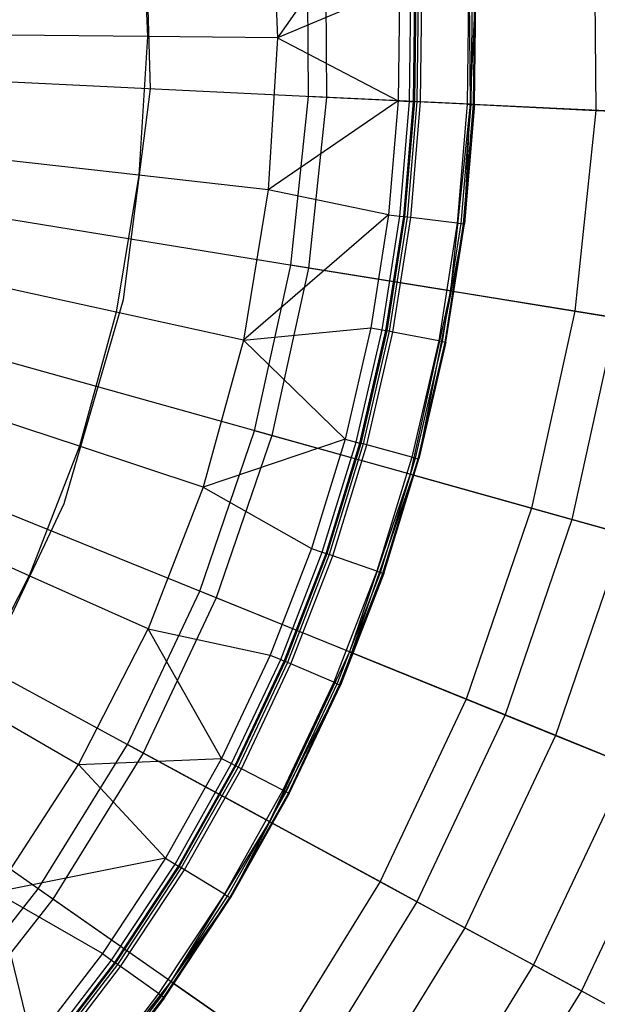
# Model space of a CAD drawing. Extents: x -91 to 91, y -91 to 262.
# Tile 166 of 256: x 9.44 to 13.9, y -7.58 to 0.03. Entities that reach past the tile are written whole.
import ezdxf

# ---------------------------------------------------------------- set-up
doc = ezdxf.new("R2010")
doc.units = 0
doc.header["$LTSCALE"] = 25.4
doc.layers.get('0').update_dxf_attribs({"linetype": 'CONTINUOUS'})

# ---------------------------------------------------------------- blocks, each defined once
blk = doc.blocks.new('ETE0_STL_1')
at = {"color": 0}
for p, q in [((12.3212, 1.167, 146.2177), (11.4302, -0.1114, 145.162)), ((12.3212, 1.167, 146.2177), (11.4302, -0.1114, 145.162)), ((10.4475, -0.5057, 158.927), (10.398, 1.1349, 158.927)), ((10.4475, -0.5057, 158.927), (10.398, 1.1349, 158.927)), ((10.4475, -0.5057, 165.2509), (10.398, 1.1349, 165.2509)), ((10.4475, -0.5057, 165.2509), (10.398, 1.1349, 165.2509)), ((11.381, 1.0645, 145.162), (11.4302, -0.1114, 145.162)), ((11.381, 1.0645, 145.162), (11.4302, -0.1114, 145.162)), ((10.38, 0.9709, 144.163), (10.4248, -0.1016, 144.163)), ((10.38, 0.9709, 144.163), (10.4248, -0.1016, 144.163)), ((13.8763, 0.8869, 166.5557), (13.8884, -0.6723, 166.5557)), ((13.8763, 0.8869, 166.5557), (13.8884, -0.6723, 166.5557)), ((12.9059, 0.8249, 165.8321), (12.9171, -0.6253, 165.8321)), ((12.9059, 0.8249, 165.8321), (12.9171, -0.6253, 165.8321)), ((11.6698, -0.5649, 165.2509), (11.6597, 0.7453, 165.2509)), ((11.6698, -0.5649, 165.2509), (11.6597, 0.7453, 165.2509)), ((11.7973, 0.7541, 241.1953), (11.8075, -0.5716, 241.1953)), ((11.7973, 0.7541, 241.1953), (11.8075, -0.5716, 241.1953)), ((12.373, 0.285, 146.2177), (11.4302, -0.1114, 145.162)), ((12.373, 0.285, 146.2177), (11.4302, -0.1114, 145.162)), ((12.373, 0.285, 146.2177), (12.3618, -0.5984, 146.2177)), ((12.373, 0.285, 146.2177), (12.3618, -0.5984, 146.2177)), ((12.4493, -0.6026, 146.3686), (12.4606, 0.287, 146.3686)), ((12.4493, -0.6026, 146.3686), (12.4606, 0.287, 146.3686)), ((12.4797, -0.6041, 146.5403), (12.491, 0.2877, 146.5403)), ((12.491, 0.2877, 164.7437), (12.4797, -0.6041, 164.7437)), ((12.491, 0.2877, 164.7437), (12.4797, -0.6041, 164.7437)), ((12.4797, -0.6041, 146.5403), (12.491, 0.2877, 146.5403)), ((12.4978, 0.2879, 164.7799), (12.4865, -0.6044, 164.7799)), ((12.4978, 0.2879, 164.7799), (12.4865, -0.6044, 164.7799)), ((12.5172, 0.2883, 164.8111), (12.5058, -0.6054, 164.8111)), ((12.5172, 0.2883, 164.8111), (12.5058, -0.6054, 164.8111)), ((12.5352, -0.6068, 164.8333), (12.5466, 0.289, 164.8333)), ((12.5352, -0.6068, 164.8333), (12.5466, 0.289, 164.8333)), ((12.8734, -1.5492, 165.2509), (12.9628, 0.2986, 165.2509)), ((12.8734, -1.5492, 165.2509), (12.9628, 0.2986, 165.2509)), ((12.9072, 0.2973, 165.0121), (12.8956, -0.6242, 165.0121)), ((12.9072, 0.2973, 165.0121), (12.8956, -0.6242, 165.0121)), ((12.9249, -0.6256, 165.0342), (12.9366, 0.298, 165.0342)), ((12.9249, -0.6256, 165.0342), (12.9366, 0.298, 165.0342)), ((12.9443, -0.6266, 165.0655), (12.956, 0.2984, 165.0655)), ((12.9443, -0.6266, 165.0655), (12.956, 0.2984, 165.0655)), ((12.9511, -0.6269, 165.1017), (12.9628, 0.2986, 165.2509)), ((12.9511, -0.6269, 165.1017), (12.9628, 0.2986, 165.2509)), ((12.9511, -0.6269, 165.1017), (12.9628, 0.2986, 165.1017)), ((12.9511, -0.6269, 165.1017), (12.9628, 0.2986, 165.1017)), ((10.4248, -0.1016, 144.163), (9.363, -0.0912, 143.2243)), ((10.4248, -0.1016, 144.163), (9.363, -0.0912, 143.2243)), ((10.4248, -0.1016, 144.163), (10.3591, -1.1729, 144.163)), ((10.4248, -0.1016, 144.163), (10.3591, -1.1729, 144.163)), ((11.4302, -0.1114, 145.162), (10.4248, -0.1016, 144.163)), ((11.4302, -0.1114, 145.162), (10.4248, -0.1016, 144.163)), ((11.4302, -0.1114, 145.162), (11.3581, -1.286, 145.162)), ((11.4302, -0.1114, 145.162), (11.3581, -1.286, 145.162)), ((11.4302, -0.1114, 145.162), (12.3618, -0.5984, 146.2177)), ((11.4302, -0.1114, 145.162), (12.3618, -0.5984, 146.2177)), ((11.8075, -0.5716, 241.1953), (9.2568, -0.4481, 242.0615)), ((11.8075, -0.5716, 241.1953), (9.2568, -0.4481, 242.0615)), ((10.2398, -2.1338, 158.927), (10.4475, -0.5057, 158.927)), ((10.2398, -2.1338, 158.927), (10.4475, -0.5057, 158.927)), ((10.2398, -2.1338, 165.2509), (10.4475, -0.5057, 165.2509)), ((10.2398, -2.1338, 165.2509), (10.4475, -0.5057, 165.2509)), ((10.4475, -0.5057, 158.927), (10.4475, -0.5057, 165.2509)), ((10.4475, -0.5057, 158.927), (10.4475, -0.5057, 165.2509)), ((12.3618, -0.5984, 146.2177), (11.3581, -1.286, 145.162)), ((12.3618, -0.5984, 146.2177), (11.3581, -1.286, 145.162)), ((11.5332, -1.8679, 165.2509), (11.6698, -0.5649, 165.2509)), ((11.5332, -1.8679, 165.2509), (11.6698, -0.5649, 165.2509)), ((11.8075, -0.5716, 241.1953), (11.6693, -1.89, 241.1953)), ((11.8075, -0.5716, 241.1953), (11.6693, -1.89, 241.1953)), ((12.9171, -0.6253, 165.8321), (11.6698, -0.5649, 165.2509)), ((12.9171, -0.6253, 165.8321), (11.6698, -0.5649, 165.2509)), ((14.2128, -0.688, 240.1228), (11.8075, -0.5716, 241.1953)), ((14.2128, -0.688, 240.1228), (11.8075, -0.5716, 241.1953)), ((12.3618, -0.5984, 146.2177), (12.2876, -1.4787, 146.2177)), ((12.3618, -0.5984, 146.2177), (12.2876, -1.4787, 146.2177)), ((12.3618, -0.5984, 146.2177), (12.4493, -0.6026, 146.3686)), ((12.3618, -0.5984, 146.2177), (12.4493, -0.6026, 146.3686)), ((12.3746, -1.4892, 146.3686), (12.4493, -0.6026, 146.3686)), ((12.3746, -1.4892, 146.3686), (12.4493, -0.6026, 146.3686)), ((12.4048, -1.4928, 146.5403), (12.4797, -0.6041, 146.5403)), ((12.4797, -0.6041, 164.7437), (12.4048, -1.4928, 164.7437)), ((12.4797, -0.6041, 164.7437), (12.4048, -1.4928, 164.7437)), ((12.4048, -1.4928, 146.5403), (12.4797, -0.6041, 146.5403)), ((12.4865, -0.6044, 164.7799), (12.4115, -1.4937, 164.7799)), ((12.4865, -0.6044, 164.7799), (12.4115, -1.4937, 164.7799)), ((12.5058, -0.6054, 164.8111), (12.4308, -1.496, 164.8111)), ((12.5058, -0.6054, 164.8111), (12.4308, -1.496, 164.8111)), ((12.4493, -0.6026, 146.3686), (12.4797, -0.6041, 146.5403)), ((12.4493, -0.6026, 146.3686), (12.4797, -0.6041, 146.5403)), ((12.46, -1.4995, 164.8333), (12.5352, -0.6068, 164.8333)), ((12.46, -1.4995, 164.8333), (12.5352, -0.6068, 164.8333)), ((12.4797, -0.6041, 146.5403), (12.4797, -0.6041, 164.7437)), ((12.4797, -0.6041, 146.5403), (12.4797, -0.6041, 164.7437)), ((12.4865, -0.6044, 164.7799), (12.4797, -0.6041, 164.7437)), ((12.4865, -0.6044, 164.7799), (12.4797, -0.6041, 164.7437)), ((12.5058, -0.6054, 164.8111), (12.4865, -0.6044, 164.7799)), ((12.5058, -0.6054, 164.8111), (12.4865, -0.6044, 164.7799)), ((12.5352, -0.6068, 164.8333), (12.5058, -0.6054, 164.8111)), ((12.5352, -0.6068, 164.8333), (12.5058, -0.6054, 164.8111)), ((12.8956, -0.6242, 165.0121), (12.5352, -0.6068, 164.8333)), ((12.8956, -0.6242, 165.0121), (12.5352, -0.6068, 164.8333)), ((12.9171, -0.6253, 165.8321), (12.7659, -2.0676, 165.8321)), ((12.9171, -0.6253, 165.8321), (12.7659, -2.0676, 165.8321)), ((12.8956, -0.6242, 165.0121), (12.8182, -1.5426, 165.0121)), ((12.8956, -0.6242, 165.0121), (12.8182, -1.5426, 165.0121)), ((12.8474, -1.5461, 165.0342), (12.9249, -0.6256, 165.0342)), ((12.8474, -1.5461, 165.0342), (12.9249, -0.6256, 165.0342)), ((12.8666, -1.5484, 165.0655), (12.9443, -0.6266, 165.0655)), ((12.8666, -1.5484, 165.0655), (12.9443, -0.6266, 165.0655)), ((12.8734, -1.5492, 165.1017), (12.9511, -0.6269, 165.1017)), ((12.9511, -0.6269, 165.1017), (12.8734, -1.5492, 165.2509)), ((12.9511, -0.6269, 165.1017), (12.8734, -1.5492, 165.2509)), ((12.8734, -1.5492, 165.1017), (12.9511, -0.6269, 165.1017)), ((12.8956, -0.6242, 165.0121), (12.9249, -0.6256, 165.0342)), ((12.8956, -0.6242, 165.0121), (12.9249, -0.6256, 165.0342)), ((12.9171, -0.6253, 165.8321), (13.8884, -0.6723, 166.5557)), ((12.9171, -0.6253, 165.8321), (13.8884, -0.6723, 166.5557)), ((12.9249, -0.6256, 165.0342), (12.9443, -0.6266, 165.0655)), ((12.9249, -0.6256, 165.0342), (12.9443, -0.6266, 165.0655)), ((12.9443, -0.6266, 165.0655), (12.9511, -0.6269, 165.1017)), ((12.9443, -0.6266, 165.0655), (12.9511, -0.6269, 165.1017)), ((13.8884, -0.6723, 166.5557), (13.7258, -2.2231, 166.5557)), ((13.8884, -0.6723, 166.5557), (13.7258, -2.2231, 166.5557)), ((13.8884, -0.6723, 166.5557), (14.6334, -0.7083, 167.4047)), ((13.8884, -0.6723, 166.5557), (14.6334, -0.7083, 167.4047)), ((10.3591, -1.1729, 144.163), (9.304, -1.0534, 143.2243)), ((10.3591, -1.1729, 144.163), (9.304, -1.0534, 143.2243)), ((10.3591, -1.1729, 144.163), (10.1836, -2.2318, 144.163)), ((10.3591, -1.1729, 144.163), (10.1836, -2.2318, 144.163)), ((11.3581, -1.286, 145.162), (10.3591, -1.1729, 144.163)), ((11.3581, -1.286, 145.162), (10.3591, -1.1729, 144.163)), ((11.3581, -1.286, 145.162), (11.1657, -2.4471, 145.162)), ((11.3581, -1.286, 145.162), (11.1657, -2.4471, 145.162)), ((12.2876, -1.4787, 146.2177), (11.3581, -1.286, 145.162)), ((12.2876, -1.4787, 146.2177), (11.3581, -1.286, 145.162)), ((11.6693, -1.89, 241.1953), (9.1484, -1.4817, 242.0615)), ((11.6693, -1.89, 241.1953), (9.1484, -1.4817, 242.0615)), ((12.2876, -1.4787, 146.2177), (11.1657, -2.4471, 145.162)), ((12.2876, -1.4787, 146.2177), (11.1657, -2.4471, 145.162)), ((12.2876, -1.4787, 146.2177), (12.1508, -2.3516, 146.2177)), ((12.2876, -1.4787, 146.2177), (12.1508, -2.3516, 146.2177)), ((12.2368, -2.3682, 146.3686), (12.3746, -1.4892, 146.3686)), ((12.2368, -2.3682, 146.3686), (12.3746, -1.4892, 146.3686)), ((12.2667, -2.374, 146.5403), (12.4048, -1.4928, 146.5403)), ((12.4048, -1.4928, 164.7437), (12.2667, -2.374, 164.7437)), ((12.4048, -1.4928, 164.7437), (12.2667, -2.374, 164.7437)), ((12.2667, -2.374, 146.5403), (12.4048, -1.4928, 146.5403)), ((12.4115, -1.4937, 164.7799), (12.2734, -2.3753, 164.7799)), ((12.4115, -1.4937, 164.7799), (12.2734, -2.3753, 164.7799)), ((12.2876, -1.4787, 146.2177), (12.3746, -1.4892, 146.3686)), ((12.2876, -1.4787, 146.2177), (12.3746, -1.4892, 146.3686)), ((12.4308, -1.496, 164.8111), (12.2924, -2.379, 164.8111)), ((12.4308, -1.496, 164.8111), (12.2924, -2.379, 164.8111)), ((12.3213, -2.3846, 164.8333), (12.46, -1.4995, 164.8333)), ((12.3213, -2.3846, 164.8333), (12.46, -1.4995, 164.8333)), ((12.3746, -1.4892, 146.3686), (12.4048, -1.4928, 146.5403)), ((12.3746, -1.4892, 146.3686), (12.4048, -1.4928, 146.5403)), ((12.4048, -1.4928, 146.5403), (12.4048, -1.4928, 164.7437)), ((12.4048, -1.4928, 146.5403), (12.4048, -1.4928, 164.7437)), ((12.4115, -1.4937, 164.7799), (12.4048, -1.4928, 164.7437)), ((12.4115, -1.4937, 164.7799), (12.4048, -1.4928, 164.7437)), ((12.4308, -1.496, 164.8111), (12.4115, -1.4937, 164.7799)), ((12.4308, -1.496, 164.8111), (12.4115, -1.4937, 164.7799)), ((12.46, -1.4995, 164.8333), (12.4308, -1.496, 164.8111)), ((12.46, -1.4995, 164.8333), (12.4308, -1.496, 164.8111)), ((12.8182, -1.5426, 165.0121), (12.46, -1.4995, 164.8333)), ((12.8182, -1.5426, 165.0121), (12.46, -1.4995, 164.8333)), ((12.5219, -3.3655, 165.2509), (12.8734, -1.5492, 165.2509)), ((12.5219, -3.3655, 165.2509), (12.8734, -1.5492, 165.2509)), ((12.8182, -1.5426, 165.0121), (12.6755, -2.4531, 165.0121)), ((12.8182, -1.5426, 165.0121), (12.6755, -2.4531, 165.0121)), ((12.7043, -2.4587, 165.0342), (12.8474, -1.5461, 165.0342)), ((12.7043, -2.4587, 165.0342), (12.8474, -1.5461, 165.0342)), ((12.7234, -2.4624, 165.0655), (12.8666, -1.5484, 165.0655)), ((12.7234, -2.4624, 165.0655), (12.8666, -1.5484, 165.0655)), ((12.7301, -2.4637, 165.1017), (12.8734, -1.5492, 165.2509)), ((12.7301, -2.4637, 165.1017), (12.8734, -1.5492, 165.1017)), ((12.7301, -2.4637, 165.1017), (12.8734, -1.5492, 165.2509)), ((12.7301, -2.4637, 165.1017), (12.8734, -1.5492, 165.1017)), ((12.8182, -1.5426, 165.0121), (12.8474, -1.5461, 165.0342)), ((12.8182, -1.5426, 165.0121), (12.8474, -1.5461, 165.0342)), ((12.8474, -1.5461, 165.0342), (12.8666, -1.5484, 165.0655)), ((12.8474, -1.5461, 165.0342), (12.8666, -1.5484, 165.0655)), ((12.8666, -1.5484, 165.0655), (12.8734, -1.5492, 165.1017)), ((12.8666, -1.5484, 165.0655), (12.8734, -1.5492, 165.1017)), ((12.8734, -1.5492, 165.1017), (12.8734, -1.5492, 165.2509)), ((12.8734, -1.5492, 165.1017), (12.8734, -1.5492, 165.2509)), ((11.2515, -3.1475, 165.2509), (11.5332, -1.8679, 165.2509)), ((11.2515, -3.1475, 165.2509), (11.5332, -1.8679, 165.2509)), ((11.6693, -1.89, 241.1953), (11.3843, -3.1847, 241.1953)), ((11.6693, -1.89, 241.1953), (11.3843, -3.1847, 241.1953)), ((12.7659, -2.0676, 165.8321), (11.5332, -1.8679, 165.2509)), ((12.7659, -2.0676, 165.8321), (11.5332, -1.8679, 165.2509)), ((14.0464, -2.275, 240.1228), (11.6693, -1.89, 241.1953)), ((14.0464, -2.275, 240.1228), (11.6693, -1.89, 241.1953)), ((10.1836, -2.2318, 144.163), (9.1464, -2.0045, 143.2243)), ((10.1836, -2.2318, 144.163), (9.1464, -2.0045, 143.2243)), ((12.7659, -2.0676, 165.8321), (12.4541, -3.4839, 165.8321)), ((12.7659, -2.0676, 165.8321), (12.4541, -3.4839, 165.8321)), ((12.7659, -2.0676, 165.8321), (13.7258, -2.2231, 166.5557)), ((12.7659, -2.0676, 165.8321), (13.7258, -2.2231, 166.5557)), ((9.7799, -3.7094, 158.927), (10.2398, -2.1338, 158.927)), ((9.7799, -3.7094, 158.927), (10.2398, -2.1338, 158.927)), ((9.7799, -3.7094, 165.2509), (10.2398, -2.1338, 165.2509)), ((9.7799, -3.7094, 165.2509), (10.2398, -2.1338, 165.2509)), ((10.2398, -2.1338, 158.927), (10.2398, -2.1338, 165.2509)), ((10.2398, -2.1338, 158.927), (10.2398, -2.1338, 165.2509)), ((10.1836, -2.2318, 144.163), (9.9001, -3.2671, 144.163)), ((10.1836, -2.2318, 144.163), (9.9001, -3.2671, 144.163)), ((11.1657, -2.4471, 145.162), (10.1836, -2.2318, 144.163)), ((11.1657, -2.4471, 145.162), (10.1836, -2.2318, 144.163)), ((13.7258, -2.2231, 166.5557), (13.3905, -3.7459, 166.5557)), ((13.7258, -2.2231, 166.5557), (13.3905, -3.7459, 166.5557)), ((14.0464, -2.275, 240.1228), (13.7034, -3.8334, 240.1228)), ((14.0464, -2.275, 240.1228), (13.7034, -3.8334, 240.1228)), ((13.7258, -2.2231, 166.5557), (14.462, -2.3423, 167.4047)), ((13.7258, -2.2231, 166.5557), (14.462, -2.3423, 167.4047)), ((11.1657, -2.4471, 145.162), (12.1508, -2.3516, 146.2177)), ((11.1657, -2.4471, 145.162), (12.1508, -2.3516, 146.2177)), ((12.1508, -2.3516, 146.2177), (11.9521, -3.2124, 146.2177)), ((12.1508, -2.3516, 146.2177), (11.9521, -3.2124, 146.2177)), ((12.1508, -2.3516, 146.2177), (12.2368, -2.3682, 146.3686)), ((12.1508, -2.3516, 146.2177), (12.2368, -2.3682, 146.3686)), ((12.0367, -3.2351, 146.3686), (12.2368, -2.3682, 146.3686)), ((12.0367, -3.2351, 146.3686), (12.2368, -2.3682, 146.3686)), ((12.0661, -3.243, 146.5403), (12.2667, -2.374, 146.5403)), ((12.2667, -2.374, 164.7437), (12.0661, -3.243, 164.7437)), ((12.2667, -2.374, 164.7437), (12.0661, -3.243, 164.7437)), ((12.0661, -3.243, 146.5403), (12.2667, -2.374, 146.5403)), ((12.2734, -2.3753, 164.7799), (12.0726, -3.2448, 164.7799)), ((12.2734, -2.3753, 164.7799), (12.0726, -3.2448, 164.7799)), ((12.2924, -2.379, 164.8111), (12.0914, -3.2498, 164.8111)), ((12.2924, -2.379, 164.8111), (12.0914, -3.2498, 164.8111)), ((12.1198, -3.2575, 164.8333), (12.3213, -2.3846, 164.8333)), ((12.1198, -3.2575, 164.8333), (12.3213, -2.3846, 164.8333)), ((12.2368, -2.3682, 146.3686), (12.2667, -2.374, 146.5403)), ((12.2368, -2.3682, 146.3686), (12.2667, -2.374, 146.5403)), ((12.2667, -2.374, 146.5403), (12.2667, -2.374, 164.7437)), ((12.2667, -2.374, 146.5403), (12.2667, -2.374, 164.7437)), ((12.2734, -2.3753, 164.7799), (12.2667, -2.374, 164.7437)), ((12.2734, -2.3753, 164.7799), (12.2667, -2.374, 164.7437)), ((12.2924, -2.379, 164.8111), (12.2734, -2.3753, 164.7799)), ((12.2924, -2.379, 164.8111), (12.2734, -2.3753, 164.7799)), ((12.3213, -2.3846, 164.8333), (12.2924, -2.379, 164.8111)), ((12.3213, -2.3846, 164.8333), (12.2924, -2.379, 164.8111)), ((12.6755, -2.4531, 165.0121), (12.3213, -2.3846, 164.8333)), ((12.6755, -2.4531, 165.0121), (12.3213, -2.3846, 164.8333)), ((11.3843, -3.1847, 241.1953), (8.925, -2.4967, 242.0615)), ((11.3843, -3.1847, 241.1953), (8.925, -2.4967, 242.0615)), ((11.1657, -2.4471, 145.162), (10.8549, -3.5822, 145.162)), ((11.1657, -2.4471, 145.162), (10.8549, -3.5822, 145.162)), ((11.9521, -3.2124, 146.2177), (11.1657, -2.4471, 145.162)), ((11.9521, -3.2124, 146.2177), (11.1657, -2.4471, 145.162)), ((12.6755, -2.4531, 165.0121), (12.4682, -3.3511, 165.0121)), ((12.6755, -2.4531, 165.0121), (12.4682, -3.3511, 165.0121)), ((12.4966, -3.3587, 165.0342), (12.7043, -2.4587, 165.0342)), ((12.4966, -3.3587, 165.0342), (12.7043, -2.4587, 165.0342)), ((12.5153, -3.3638, 165.0655), (12.7234, -2.4624, 165.0655)), ((12.5153, -3.3638, 165.0655), (12.7234, -2.4624, 165.0655)), ((12.5219, -3.3655, 165.1017), (12.7301, -2.4637, 165.1017)), ((12.7301, -2.4637, 165.1017), (12.5219, -3.3655, 165.2509)), ((12.7301, -2.4637, 165.1017), (12.5219, -3.3655, 165.2509)), ((12.5219, -3.3655, 165.1017), (12.7301, -2.4637, 165.1017)), ((12.6755, -2.4531, 165.0121), (12.7043, -2.4587, 165.0342)), ((12.6755, -2.4531, 165.0121), (12.7043, -2.4587, 165.0342)), ((12.7043, -2.4587, 165.0342), (12.7234, -2.4624, 165.0655)), ((12.7043, -2.4587, 165.0342), (12.7234, -2.4624, 165.0655)), ((12.7234, -2.4624, 165.0655), (12.7301, -2.4637, 165.1017)), ((12.7234, -2.4624, 165.0655), (12.7301, -2.4637, 165.1017)), ((9.9001, -3.2671, 144.163), (8.8918, -2.9343, 143.2243)), ((9.9001, -3.2671, 144.163), (8.8918, -2.9343, 143.2243)), ((10.8284, -4.3875, 165.2509), (11.2515, -3.1475, 165.2509)), ((10.8284, -4.3875, 165.2509), (11.2515, -3.1475, 165.2509)), ((11.3843, -3.1847, 241.1953), (10.9562, -4.4393, 241.1953)), ((11.3843, -3.1847, 241.1953), (10.9562, -4.4393, 241.1953)), ((12.4541, -3.4839, 165.8321), (11.2515, -3.1475, 165.2509)), ((12.4541, -3.4839, 165.8321), (11.2515, -3.1475, 165.2509)), ((13.7034, -3.8334, 240.1228), (11.3843, -3.1847, 241.1953)), ((13.7034, -3.8334, 240.1228), (11.3843, -3.1847, 241.1953)), ((9.9001, -3.2671, 144.163), (9.5117, -4.2677, 144.163)), ((9.9001, -3.2671, 144.163), (9.5117, -4.2677, 144.163)), ((10.8549, -3.5822, 145.162), (9.9001, -3.2671, 144.163)), ((10.8549, -3.5822, 145.162), (9.9001, -3.2671, 144.163)), ((11.9521, -3.2124, 146.2177), (10.8549, -3.5822, 145.162)), ((11.9521, -3.2124, 146.2177), (10.8549, -3.5822, 145.162)), ((11.9521, -3.2124, 146.2177), (11.6925, -4.0569, 146.2177)), ((11.9521, -3.2124, 146.2177), (11.6925, -4.0569, 146.2177)), ((11.7752, -4.0856, 146.3686), (12.0367, -3.2351, 146.3686)), ((11.7752, -4.0856, 146.3686), (12.0367, -3.2351, 146.3686)), ((11.804, -4.0956, 146.5403), (12.0661, -3.243, 146.5403)), ((12.0661, -3.243, 164.7437), (11.804, -4.0956, 164.7437)), ((12.0661, -3.243, 164.7437), (11.804, -4.0956, 164.7437)), ((11.804, -4.0956, 146.5403), (12.0661, -3.243, 146.5403)), ((12.0726, -3.2448, 164.7799), (11.8104, -4.0978, 164.7799)), ((12.0726, -3.2448, 164.7799), (11.8104, -4.0978, 164.7799)), ((12.0914, -3.2498, 164.8111), (11.8287, -4.1041, 164.8111)), ((12.0914, -3.2498, 164.8111), (11.8287, -4.1041, 164.8111)), ((11.8565, -4.1138, 164.8333), (12.1198, -3.2575, 164.8333)), ((11.8565, -4.1138, 164.8333), (12.1198, -3.2575, 164.8333)), ((11.9521, -3.2124, 146.2177), (12.0367, -3.2351, 146.3686)), ((11.9521, -3.2124, 146.2177), (12.0367, -3.2351, 146.3686)), ((12.0367, -3.2351, 146.3686), (12.0661, -3.243, 146.5403)), ((12.0367, -3.2351, 146.3686), (12.0661, -3.243, 146.5403)), ((12.0661, -3.243, 146.5403), (12.0661, -3.243, 164.7437)), ((12.0661, -3.243, 146.5403), (12.0661, -3.243, 164.7437)), ((12.0726, -3.2448, 164.7799), (12.0661, -3.243, 164.7437)), ((12.0726, -3.2448, 164.7799), (12.0661, -3.243, 164.7437)), ((12.0914, -3.2498, 164.8111), (12.0726, -3.2448, 164.7799)), ((12.0914, -3.2498, 164.8111), (12.0726, -3.2448, 164.7799)), ((12.1198, -3.2575, 164.8333), (12.0914, -3.2498, 164.8111)), ((12.1198, -3.2575, 164.8333), (12.0914, -3.2498, 164.8111)), ((12.4682, -3.3511, 165.0121), (12.1198, -3.2575, 164.8333)), ((12.4682, -3.3511, 165.0121), (12.1198, -3.2575, 164.8333)), ((11.9154, -5.1133, 165.2509), (12.5219, -3.3655, 165.2509)), ((11.9154, -5.1133, 165.2509), (12.5219, -3.3655, 165.2509)), ((12.4682, -3.3511, 165.0121), (12.1973, -4.232, 165.0121)), ((12.4682, -3.3511, 165.0121), (12.1973, -4.232, 165.0121)), ((12.2251, -4.2417, 165.0342), (12.4966, -3.3587, 165.0342)), ((12.2251, -4.2417, 165.0342), (12.4966, -3.3587, 165.0342)), ((12.2435, -4.248, 165.0655), (12.5153, -3.3638, 165.0655)), ((12.2435, -4.248, 165.0655), (12.5153, -3.3638, 165.0655)), ((12.2499, -4.2503, 165.1017), (12.5219, -3.3655, 165.2509)), ((12.2499, -4.2503, 165.1017), (12.5219, -3.3655, 165.1017)), ((12.2499, -4.2503, 165.1017), (12.5219, -3.3655, 165.2509)), ((12.2499, -4.2503, 165.1017), (12.5219, -3.3655, 165.1017)), ((12.4682, -3.3511, 165.0121), (12.4966, -3.3587, 165.0342)), ((12.4682, -3.3511, 165.0121), (12.4966, -3.3587, 165.0342)), ((12.4966, -3.3587, 165.0342), (12.5153, -3.3638, 165.0655)), ((12.4966, -3.3587, 165.0342), (12.5153, -3.3638, 165.0655)), ((12.5153, -3.3638, 165.0655), (12.5219, -3.3655, 165.1017)), ((12.5153, -3.3638, 165.0655), (12.5219, -3.3655, 165.1017)), ((12.5219, -3.3655, 165.1017), (12.5219, -3.3655, 165.2509)), ((12.5219, -3.3655, 165.1017), (12.5219, -3.3655, 165.2509)), ((10.9562, -4.4393, 241.1953), (8.5893, -3.4803, 242.0615)), ((10.9562, -4.4393, 241.1953), (8.5893, -3.4803, 242.0615)), ((12.4541, -3.4839, 165.8321), (11.9857, -4.8564, 165.8321)), ((12.4541, -3.4839, 165.8321), (11.9857, -4.8564, 165.8321)), ((12.4541, -3.4839, 165.8321), (13.3905, -3.7459, 166.5557)), ((12.4541, -3.4839, 165.8321), (13.3905, -3.7459, 166.5557)), ((10.8549, -3.5822, 145.162), (10.429, -4.6793, 145.162)), ((10.8549, -3.5822, 145.162), (10.429, -4.6793, 145.162)), ((10.8549, -3.5822, 145.162), (11.6925, -4.0569, 146.2177)), ((10.8549, -3.5822, 145.162), (11.6925, -4.0569, 146.2177)), ((9.0792, -5.1937, 158.927), (9.7799, -3.7094, 158.927)), ((9.0792, -5.1937, 158.927), (9.7799, -3.7094, 158.927)), ((9.0792, -5.1937, 165.2509), (9.7799, -3.7094, 165.2509)), ((9.0792, -5.1937, 165.2509), (9.7799, -3.7094, 165.2509)), ((9.7799, -3.7094, 158.927), (9.7799, -3.7094, 165.2509)), ((9.7799, -3.7094, 158.927), (9.7799, -3.7094, 165.2509)), ((13.3905, -3.7459, 166.5557), (12.8869, -5.2216, 166.5557)), ((13.3905, -3.7459, 166.5557), (12.8869, -5.2216, 166.5557)), ((13.3905, -3.7459, 166.5557), (14.1089, -3.9468, 167.4047)), ((13.3905, -3.7459, 166.5557), (14.1089, -3.9468, 167.4047)), ((9.5117, -4.2677, 144.163), (8.5429, -3.833, 143.2243)), ((9.5117, -4.2677, 144.163), (8.5429, -3.833, 143.2243)), ((13.7034, -3.8334, 240.1228), (13.188, -5.3436, 240.1228)), ((13.7034, -3.8334, 240.1228), (13.188, -5.3436, 240.1228)), ((15.8775, -4.4416, 238.8525), (13.7034, -3.8334, 240.1228)), ((15.8775, -4.4416, 238.8525), (13.7034, -3.8334, 240.1228)), ((14.1089, -3.9468, 167.4047), (13.5782, -5.5017, 167.4047)), ((14.1089, -3.9468, 167.4047), (13.5782, -5.5017, 167.4047)), ((11.6925, -4.0569, 146.2177), (11.3733, -4.8807, 146.2177)), ((11.6925, -4.0569, 146.2177), (11.3733, -4.8807, 146.2177)), ((11.4538, -4.9152, 146.3686), (11.7752, -4.0856, 146.3686)), ((11.4538, -4.9152, 146.3686), (11.7752, -4.0856, 146.3686)), ((11.4817, -4.9272, 146.5403), (11.804, -4.0956, 146.5403)), ((11.804, -4.0956, 164.7437), (11.4817, -4.9272, 164.7437)), ((11.804, -4.0956, 164.7437), (11.4817, -4.9272, 164.7437)), ((11.4817, -4.9272, 146.5403), (11.804, -4.0956, 146.5403)), ((11.8104, -4.0978, 164.7799), (11.488, -4.9299, 164.7799)), ((11.8104, -4.0978, 164.7799), (11.488, -4.9299, 164.7799)), ((11.8287, -4.1041, 164.8111), (11.5058, -4.9375, 164.8111)), ((11.8287, -4.1041, 164.8111), (11.5058, -4.9375, 164.8111)), ((11.6925, -4.0569, 146.2177), (11.7752, -4.0856, 146.3686)), ((11.6925, -4.0569, 146.2177), (11.7752, -4.0856, 146.3686)), ((11.7752, -4.0856, 146.3686), (11.804, -4.0956, 146.5403)), ((11.7752, -4.0856, 146.3686), (11.804, -4.0956, 146.5403)), ((11.804, -4.0956, 146.5403), (11.804, -4.0956, 164.7437)), ((11.804, -4.0956, 146.5403), (11.804, -4.0956, 164.7437)), ((11.8104, -4.0978, 164.7799), (11.804, -4.0956, 164.7437)), ((11.8104, -4.0978, 164.7799), (11.804, -4.0956, 164.7437)), ((11.8287, -4.1041, 164.8111), (11.8104, -4.0978, 164.7799)), ((11.8287, -4.1041, 164.8111), (11.8104, -4.0978, 164.7799)), ((11.8565, -4.1138, 164.8333), (11.8287, -4.1041, 164.8111)), ((11.8565, -4.1138, 164.8333), (11.8287, -4.1041, 164.8111)), ((11.5328, -4.9491, 164.8333), (11.8565, -4.1138, 164.8333)), ((11.5328, -4.9491, 164.8333), (11.8565, -4.1138, 164.8333)), ((12.1973, -4.232, 165.0121), (11.8565, -4.1138, 164.8333)), ((12.1973, -4.232, 165.0121), (11.8565, -4.1138, 164.8333)), ((12.1973, -4.232, 165.0121), (11.8644, -5.0914, 165.0121)), ((12.1973, -4.232, 165.0121), (11.8644, -5.0914, 165.0121)), ((11.8914, -5.103, 165.0342), (12.2251, -4.2417, 165.0342)), ((11.8914, -5.103, 165.0342), (12.2251, -4.2417, 165.0342)), ((11.9092, -5.1107, 165.0655), (12.2435, -4.248, 165.0655)), ((11.9092, -5.1107, 165.0655), (12.2435, -4.248, 165.0655)), ((11.9154, -5.1133, 165.1017), (12.2499, -4.2503, 165.1017)), ((12.2499, -4.2503, 165.1017), (11.9154, -5.1133, 165.2509)), ((12.2499, -4.2503, 165.1017), (11.9154, -5.1133, 165.2509)), ((11.9154, -5.1133, 165.1017), (12.2499, -4.2503, 165.1017)), ((12.1973, -4.232, 165.0121), (12.2251, -4.2417, 165.0342)), ((12.1973, -4.232, 165.0121), (12.2251, -4.2417, 165.0342)), ((12.2251, -4.2417, 165.0342), (12.2435, -4.248, 165.0655)), ((12.2251, -4.2417, 165.0342), (12.2435, -4.248, 165.0655)), ((12.2435, -4.248, 165.0655), (12.2499, -4.2503, 165.1017)), ((12.2435, -4.248, 165.0655), (12.2499, -4.2503, 165.1017)), ((9.0225, -5.2231, 144.163), (9.5117, -4.2677, 144.163)), ((9.0225, -5.2231, 144.163), (9.5117, -4.2677, 144.163)), ((10.429, -4.6793, 145.162), (9.5117, -4.2677, 144.163)), ((10.429, -4.6793, 145.162), (9.5117, -4.2677, 144.163)), ((10.2691, -5.5723, 165.2509), (10.8284, -4.3875, 165.2509)), ((10.2691, -5.5723, 165.2509), (10.8284, -4.3875, 165.2509)), ((11.9857, -4.8564, 165.8321), (10.8284, -4.3875, 165.2509)), ((11.9857, -4.8564, 165.8321), (10.8284, -4.3875, 165.2509)), ((10.3902, -5.6381, 241.1953), (8.1457, -4.4201, 242.0615)), ((10.3902, -5.6381, 241.1953), (8.1457, -4.4201, 242.0615)), ((10.9562, -4.4393, 241.1953), (10.3902, -5.6381, 241.1953)), ((10.9562, -4.4393, 241.1953), (10.3902, -5.6381, 241.1953)), ((13.188, -5.3436, 240.1228), (10.9562, -4.4393, 241.1953)), ((13.188, -5.3436, 240.1228), (10.9562, -4.4393, 241.1953)), ((9.8926, -5.7268, 145.162), (10.429, -4.6793, 145.162)), ((9.8926, -5.7268, 145.162), (10.429, -4.6793, 145.162)), ((10.9961, -5.6796, 146.2177), (10.429, -4.6793, 145.162)), ((10.429, -4.6793, 145.162), (11.3733, -4.8807, 146.2177)), ((10.9961, -5.6796, 146.2177), (10.429, -4.6793, 145.162)), ((10.429, -4.6793, 145.162), (11.3733, -4.8807, 146.2177)), ((11.9857, -4.8564, 165.8321), (11.3666, -6.1679, 165.8321)), ((11.9857, -4.8564, 165.8321), (11.3666, -6.1679, 165.8321)), ((11.9857, -4.8564, 165.8321), (12.8869, -5.2216, 166.5557)), ((11.9857, -4.8564, 165.8321), (12.8869, -5.2216, 166.5557)), ((11.3733, -4.8807, 146.2177), (10.9961, -5.6796, 146.2177)), ((11.3733, -4.8807, 146.2177), (10.9961, -5.6796, 146.2177)), ((11.0739, -5.7198, 146.3686), (11.4538, -4.9152, 146.3686)), ((11.0739, -5.7198, 146.3686), (11.4538, -4.9152, 146.3686)), ((11.101, -5.7338, 146.5403), (11.4817, -4.9272, 146.5403)), ((11.4817, -4.9272, 164.7437), (11.101, -5.7338, 164.7437)), ((11.4817, -4.9272, 164.7437), (11.101, -5.7338, 164.7437)), ((11.101, -5.7338, 146.5403), (11.4817, -4.9272, 146.5403)), ((11.488, -4.9299, 164.7799), (11.107, -5.7369, 164.7799)), ((11.488, -4.9299, 164.7799), (11.107, -5.7369, 164.7799)), ((11.5058, -4.9375, 164.8111), (11.1242, -5.7458, 164.8111)), ((11.5058, -4.9375, 164.8111), (11.1242, -5.7458, 164.8111)), ((11.3733, -4.8807, 146.2177), (11.4538, -4.9152, 146.3686)), ((11.3733, -4.8807, 146.2177), (11.4538, -4.9152, 146.3686)), ((11.4538, -4.9152, 146.3686), (11.4817, -4.9272, 146.5403)), ((11.4538, -4.9152, 146.3686), (11.4817, -4.9272, 146.5403)), ((11.4817, -4.9272, 146.5403), (11.4817, -4.9272, 164.7437)), ((11.4817, -4.9272, 146.5403), (11.4817, -4.9272, 164.7437)), ((11.488, -4.9299, 164.7799), (11.4817, -4.9272, 164.7437)), ((11.488, -4.9299, 164.7799), (11.4817, -4.9272, 164.7437)), ((11.5058, -4.9375, 164.8111), (11.488, -4.9299, 164.7799)), ((11.5058, -4.9375, 164.8111), (11.488, -4.9299, 164.7799)), ((11.5328, -4.9491, 164.8333), (11.5058, -4.9375, 164.8111)), ((11.5328, -4.9491, 164.8333), (11.5058, -4.9375, 164.8111)), ((11.1504, -5.7593, 164.8333), (11.5328, -4.9491, 164.8333)), ((11.1504, -5.7593, 164.8333), (11.5328, -4.9491, 164.8333)), ((11.8644, -5.0914, 165.0121), (11.5328, -4.9491, 164.8333)), ((11.8644, -5.0914, 165.0121), (11.5328, -4.9491, 164.8333)), ((11.8644, -5.0914, 165.0121), (11.4709, -5.9248, 165.0121)), ((11.8644, -5.0914, 165.0121), (11.4709, -5.9248, 165.0121)), ((11.8644, -5.0914, 165.0121), (11.8914, -5.103, 165.0342)), ((11.8644, -5.0914, 165.0121), (11.8914, -5.103, 165.0342)), ((11.0665, -6.757, 165.2509), (11.9154, -5.1133, 165.2509)), ((11.0665, -6.757, 165.2509), (11.9154, -5.1133, 165.2509)), ((11.497, -5.9383, 165.0342), (11.8914, -5.103, 165.0342)), ((11.497, -5.9383, 165.0342), (11.8914, -5.103, 165.0342)), ((11.5143, -5.9472, 165.0655), (11.9092, -5.1107, 165.0655)), ((11.5143, -5.9472, 165.0655), (11.9092, -5.1107, 165.0655)), ((11.5203, -5.9503, 165.1017), (11.9154, -5.1133, 165.2509)), ((11.5203, -5.9503, 165.1017), (11.9154, -5.1133, 165.1017)), ((11.5203, -5.9503, 165.1017), (11.9154, -5.1133, 165.2509)), ((11.5203, -5.9503, 165.1017), (11.9154, -5.1133, 165.1017)), ((11.8914, -5.103, 165.0342), (11.9092, -5.1107, 165.0655)), ((11.8914, -5.103, 165.0342), (11.9092, -5.1107, 165.0655)), ((11.9092, -5.1107, 165.0655), (11.9154, -5.1133, 165.1017)), ((11.9092, -5.1107, 165.0655), (11.9154, -5.1133, 165.1017)), ((11.9154, -5.1133, 165.1017), (11.9154, -5.1133, 165.2509)), ((11.9154, -5.1133, 165.1017), (11.9154, -5.1133, 165.2509)), ((9.0225, -5.2231, 144.163), (9.8926, -5.7268, 145.162)), ((9.0225, -5.2231, 144.163), (9.8926, -5.7268, 145.162)), ((12.8869, -5.2216, 166.5557), (12.2213, -6.6316, 166.5557)), ((12.8869, -5.2216, 166.5557), (12.2213, -6.6316, 166.5557)), ((12.8869, -5.2216, 166.5557), (13.5782, -5.5017, 167.4047)), ((12.8869, -5.2216, 166.5557), (13.5782, -5.5017, 167.4047)), ((9.6936, -6.7659, 241.1953), (7.5996, -5.3043, 242.0615)), ((9.6936, -6.7659, 241.1953), (7.5996, -5.3043, 242.0615)), ((13.188, -5.3436, 240.1228), (12.5068, -6.7866, 240.1228)), ((13.188, -5.3436, 240.1228), (12.5068, -6.7866, 240.1228)), ((15.2803, -6.1913, 238.8525), (13.188, -5.3436, 240.1228)), ((15.2803, -6.1913, 238.8525), (13.188, -5.3436, 240.1228)), ((13.5782, -5.5017, 167.4047), (12.8769, -6.9874, 167.4047)), ((13.5782, -5.5017, 167.4047), (12.8769, -6.9874, 167.4047)), ((13.5782, -5.5017, 167.4047), (14.1372, -5.7282, 168.4708)), ((13.5782, -5.5017, 167.4047), (14.1372, -5.7282, 168.4708)), ((9.5806, -6.687, 165.2509), (10.2691, -5.5723, 165.2509)), ((9.5806, -6.687, 165.2509), (10.2691, -5.5723, 165.2509)), ((11.3666, -6.1679, 165.8321), (10.2691, -5.5723, 165.2509)), ((11.3666, -6.1679, 165.8321), (10.2691, -5.5723, 165.2509)), ((10.3902, -5.6381, 241.1953), (9.6936, -6.7659, 241.1953)), ((10.3902, -5.6381, 241.1953), (9.6936, -6.7659, 241.1953)), ((9.8926, -5.7268, 145.162), (10.9961, -5.6796, 146.2177)), ((9.8926, -5.7268, 145.162), (10.9961, -5.6796, 146.2177)), ((12.5068, -6.7866, 240.1228), (10.3902, -5.6381, 241.1953)), ((12.5068, -6.7866, 240.1228), (10.3902, -5.6381, 241.1953)), ((10.9961, -5.6796, 146.2177), (10.5629, -6.4496, 146.2177)), ((10.9961, -5.6796, 146.2177), (10.5629, -6.4496, 146.2177)), ((10.9961, -5.6796, 146.2177), (11.0739, -5.7198, 146.3686)), ((10.9961, -5.6796, 146.2177), (11.0739, -5.7198, 146.3686)), ((9.2514, -6.7136, 145.162), (9.8926, -5.7268, 145.162)), ((9.2514, -6.7136, 145.162), (9.8926, -5.7268, 145.162)), ((10.5629, -6.4496, 146.2177), (9.8926, -5.7268, 145.162)), ((10.5629, -6.4496, 146.2177), (9.8926, -5.7268, 145.162)), ((10.6377, -6.4952, 146.3686), (11.0739, -5.7198, 146.3686)), ((10.6377, -6.4952, 146.3686), (11.0739, -5.7198, 146.3686)), ((10.6637, -6.5111, 146.5403), (11.101, -5.7338, 146.5403)), ((11.101, -5.7338, 164.7437), (10.6637, -6.5111, 164.7437)), ((11.101, -5.7338, 164.7437), (10.6637, -6.5111, 164.7437)), ((10.6637, -6.5111, 146.5403), (11.101, -5.7338, 146.5403)), ((11.107, -5.7369, 164.7799), (10.6694, -6.5146, 164.7799)), ((11.107, -5.7369, 164.7799), (10.6694, -6.5146, 164.7799)), ((11.1242, -5.7458, 164.8111), (10.686, -6.5247, 164.8111)), ((11.1242, -5.7458, 164.8111), (10.686, -6.5247, 164.8111)), ((10.7111, -6.5401, 164.8333), (11.1504, -5.7593, 164.8333)), ((10.7111, -6.5401, 164.8333), (11.1504, -5.7593, 164.8333)), ((11.0739, -5.7198, 146.3686), (11.101, -5.7338, 146.5403)), ((11.0739, -5.7198, 146.3686), (11.101, -5.7338, 146.5403)), ((11.101, -5.7338, 146.5403), (11.101, -5.7338, 164.7437)), ((11.101, -5.7338, 146.5403), (11.101, -5.7338, 164.7437)), ((11.107, -5.7369, 164.7799), (11.101, -5.7338, 164.7437)), ((11.107, -5.7369, 164.7799), (11.101, -5.7338, 164.7437)), ((11.1242, -5.7458, 164.8111), (11.107, -5.7369, 164.7799)), ((11.1242, -5.7458, 164.8111), (11.107, -5.7369, 164.7799)), ((11.1504, -5.7593, 164.8333), (11.1242, -5.7458, 164.8111)), ((11.1504, -5.7593, 164.8333), (11.1242, -5.7458, 164.8111)), ((11.4709, -5.9248, 165.0121), (11.1504, -5.7593, 164.8333)), ((11.4709, -5.9248, 165.0121), (11.1504, -5.7593, 164.8333)), ((14.1372, -5.7282, 168.4708), (13.4069, -7.275, 168.4708)), ((14.1372, -5.7282, 168.4708), (13.4069, -7.275, 168.4708)), ((11.4709, -5.9248, 165.0121), (11.019, -6.7281, 165.0121)), ((11.4709, -5.9248, 165.0121), (11.019, -6.7281, 165.0121)), ((11.4709, -5.9248, 165.0121), (11.497, -5.9383, 165.0342)), ((11.4709, -5.9248, 165.0121), (11.497, -5.9383, 165.0342)), ((14.5271, -5.8861, 169.6725), (13.7767, -7.4756, 169.6725)), ((14.5271, -5.8861, 169.6725), (13.7767, -7.4756, 169.6725)), ((11.0441, -6.7434, 165.0342), (11.497, -5.9383, 165.0342)), ((11.0441, -6.7434, 165.0342), (11.497, -5.9383, 165.0342)), ((11.0607, -6.7535, 165.0655), (11.5143, -5.9472, 165.0655)), ((11.0607, -6.7535, 165.0655), (11.5143, -5.9472, 165.0655)), ((11.0665, -6.757, 165.1017), (11.5203, -5.9503, 165.1017)), ((11.5203, -5.9503, 165.1017), (11.0665, -6.757, 165.2509)), ((11.5203, -5.9503, 165.1017), (11.0665, -6.757, 165.2509)), ((11.0665, -6.757, 165.1017), (11.5203, -5.9503, 165.1017)), ((11.497, -5.9383, 165.0342), (11.5143, -5.9472, 165.0655)), ((11.497, -5.9383, 165.0342), (11.5143, -5.9472, 165.0655)), ((11.5143, -5.9472, 165.0655), (11.5203, -5.9503, 165.1017)), ((11.5143, -5.9472, 165.0655), (11.5203, -5.9503, 165.1017)), ((11.3666, -6.1679, 165.8321), (10.6046, -7.4018, 165.8321)), ((11.3666, -6.1679, 165.8321), (10.6046, -7.4018, 165.8321)), ((11.3666, -6.1679, 165.8321), (12.2213, -6.6316, 166.5557)), ((11.3666, -6.1679, 165.8321), (12.2213, -6.6316, 166.5557)), ((10.5629, -6.4496, 146.2177), (9.2514, -6.7136, 145.162)), ((10.5629, -6.4496, 146.2177), (9.2514, -6.7136, 145.162)), ((10.5629, -6.4496, 146.2177), (10.0759, -7.1867, 146.2177)), ((10.5629, -6.4496, 146.2177), (10.0759, -7.1867, 146.2177)), ((10.5629, -6.4496, 146.2177), (10.6377, -6.4952, 146.3686)), ((10.5629, -6.4496, 146.2177), (10.6377, -6.4952, 146.3686)), ((10.1472, -7.2376, 146.3686), (10.6377, -6.4952, 146.3686)), ((10.1472, -7.2376, 146.3686), (10.6377, -6.4952, 146.3686)), ((10.172, -7.2552, 146.5403), (10.6637, -6.5111, 146.5403)), ((10.6637, -6.5111, 164.7437), (10.172, -7.2552, 164.7437)), ((10.6637, -6.5111, 164.7437), (10.172, -7.2552, 164.7437)), ((10.172, -7.2552, 146.5403), (10.6637, -6.5111, 146.5403)), ((10.6694, -6.5146, 164.7799), (10.1775, -7.2592, 164.7799)), ((10.6694, -6.5146, 164.7799), (10.1775, -7.2592, 164.7799)), ((10.686, -6.5247, 164.8111), (10.1933, -7.2704, 164.8111)), ((10.686, -6.5247, 164.8111), (10.1933, -7.2704, 164.8111)), ((10.2173, -7.2875, 164.8333), (10.7111, -6.5401, 164.8333)), ((10.2173, -7.2875, 164.8333), (10.7111, -6.5401, 164.8333)), ((10.6377, -6.4952, 146.3686), (10.6637, -6.5111, 146.5403)), ((10.6377, -6.4952, 146.3686), (10.6637, -6.5111, 146.5403)), ((10.6637, -6.5111, 146.5403), (10.6637, -6.5111, 164.7437)), ((10.6637, -6.5111, 146.5403), (10.6637, -6.5111, 164.7437)), ((10.6694, -6.5146, 164.7799), (10.6637, -6.5111, 164.7437)), ((10.6694, -6.5146, 164.7799), (10.6637, -6.5111, 164.7437)), ((10.686, -6.5247, 164.8111), (10.6694, -6.5146, 164.7799)), ((10.686, -6.5247, 164.8111), (10.6694, -6.5146, 164.7799)), ((10.7111, -6.5401, 164.8333), (10.686, -6.5247, 164.8111)), ((10.7111, -6.5401, 164.8333), (10.686, -6.5247, 164.8111)), ((11.019, -6.7281, 165.0121), (10.7111, -6.5401, 164.8333)), ((11.019, -6.7281, 165.0121), (10.7111, -6.5401, 164.8333)), ((8.7716, -7.7177, 165.2509), (9.5806, -6.687, 165.2509)), ((8.7716, -7.7177, 165.2509), (9.5806, -6.687, 165.2509)), ((10.6046, -7.4018, 165.8321), (9.5806, -6.687, 165.2509)), ((10.6046, -7.4018, 165.8321), (9.5806, -6.687, 165.2509)), ((12.2213, -6.6316, 166.5557), (11.4019, -7.9583, 166.5557)), ((12.2213, -6.6316, 166.5557), (11.4019, -7.9583, 166.5557)), ((12.2213, -6.6316, 166.5557), (12.8769, -6.9874, 167.4047)), ((12.2213, -6.6316, 166.5557), (12.8769, -6.9874, 167.4047)), ((9.6936, -6.7659, 241.1953), (8.8751, -7.8087, 241.1953)), ((9.6936, -6.7659, 241.1953), (8.8751, -7.8087, 241.1953)), ((10.0759, -7.1867, 146.2177), (9.2514, -6.7136, 145.162)), ((10.0759, -7.1867, 146.2177), (9.2514, -6.7136, 145.162)), ((9.5376, -7.8872, 146.2177), (9.2514, -6.7136, 145.162)), ((9.5376, -7.8872, 146.2177), (9.2514, -6.7136, 145.162)), ((11.6683, -8.1442, 240.1228), (9.6936, -6.7659, 241.1953)), ((11.6683, -8.1442, 240.1228), (9.6936, -6.7659, 241.1953)), ((9.9922, -8.2632, 165.2509), (11.0665, -6.757, 165.2509)), ((9.9922, -8.2632, 165.2509), (11.0665, -6.757, 165.2509)), ((11.019, -6.7281, 165.0121), (10.511, -7.497, 165.0121)), ((11.019, -6.7281, 165.0121), (10.511, -7.497, 165.0121)), ((10.5349, -7.5141, 165.0342), (11.0441, -6.7434, 165.0342)), ((10.5349, -7.5141, 165.0342), (11.0441, -6.7434, 165.0342)), ((10.5507, -7.5253, 165.0655), (11.0607, -6.7535, 165.0655)), ((10.5507, -7.5253, 165.0655), (11.0607, -6.7535, 165.0655)), ((10.5562, -7.5293, 165.1017), (11.0665, -6.757, 165.2509)), ((10.5562, -7.5293, 165.1017), (11.0665, -6.757, 165.1017)), ((10.5562, -7.5293, 165.1017), (11.0665, -6.757, 165.2509)), ((10.5562, -7.5293, 165.1017), (11.0665, -6.757, 165.1017)), ((11.019, -6.7281, 165.0121), (11.0441, -6.7434, 165.0342)), ((11.019, -6.7281, 165.0121), (11.0441, -6.7434, 165.0342)), ((11.0441, -6.7434, 165.0342), (11.0607, -6.7535, 165.0655)), ((11.0441, -6.7434, 165.0342), (11.0607, -6.7535, 165.0655)), ((11.0607, -6.7535, 165.0655), (11.0665, -6.757, 165.1017)), ((11.0607, -6.7535, 165.0655), (11.0665, -6.757, 165.1017)), ((11.0665, -6.757, 165.1017), (11.0665, -6.757, 165.2509)), ((11.0665, -6.757, 165.1017), (11.0665, -6.757, 165.2509)), ((12.5068, -6.7866, 240.1228), (11.6683, -8.1442, 240.1228)), ((12.5068, -6.7866, 240.1228), (11.6683, -8.1442, 240.1228)), ((14.491, -7.8633, 238.8525), (12.5068, -6.7866, 240.1228)), ((14.491, -7.8633, 238.8525), (12.5068, -6.7866, 240.1228)), ((12.8769, -6.9874, 167.4047), (12.0136, -8.3852, 167.4047)), ((12.8769, -6.9874, 167.4047), (12.0136, -8.3852, 167.4047)), ((12.8769, -6.9874, 167.4047), (13.4069, -7.275, 168.4708)), ((12.8769, -6.9874, 167.4047), (13.4069, -7.275, 168.4708)), ((10.0759, -7.1867, 146.2177), (9.5376, -7.8872, 146.2177)), ((10.0759, -7.1867, 146.2177), (9.5376, -7.8872, 146.2177)), ((10.0759, -7.1867, 146.2177), (10.1472, -7.2376, 146.3686)), ((10.0759, -7.1867, 146.2177), (10.1472, -7.2376, 146.3686)), ((9.605, -7.943, 146.3686), (10.1472, -7.2376, 146.3686)), ((9.605, -7.943, 146.3686), (10.1472, -7.2376, 146.3686)), ((9.6285, -7.9624, 146.5403), (10.172, -7.2552, 146.5403)), ((10.172, -7.2552, 164.7437), (9.6285, -7.9624, 164.7437)), ((10.172, -7.2552, 164.7437), (9.6285, -7.9624, 164.7437)), ((9.6285, -7.9624, 146.5403), (10.172, -7.2552, 146.5403)), ((10.1775, -7.2592, 164.7799), (9.6337, -7.9667, 164.7799)), ((10.1775, -7.2592, 164.7799), (9.6337, -7.9667, 164.7799)), ((10.1933, -7.2704, 164.8111), (9.6487, -7.9791, 164.8111)), ((10.1933, -7.2704, 164.8111), (9.6487, -7.9791, 164.8111)), ((9.6713, -7.9978, 164.8333), (10.2173, -7.2875, 164.8333)), ((9.6713, -7.9978, 164.8333), (10.2173, -7.2875, 164.8333)), ((10.1472, -7.2376, 146.3686), (10.172, -7.2552, 146.5403)), ((10.1472, -7.2376, 146.3686), (10.172, -7.2552, 146.5403)), ((10.172, -7.2552, 146.5403), (10.172, -7.2552, 164.7437)), ((10.172, -7.2552, 146.5403), (10.172, -7.2552, 164.7437)), ((10.1775, -7.2592, 164.7799), (10.172, -7.2552, 164.7437)), ((10.1775, -7.2592, 164.7799), (10.172, -7.2552, 164.7437)), ((10.1933, -7.2704, 164.8111), (10.1775, -7.2592, 164.7799)), ((10.1933, -7.2704, 164.8111), (10.1775, -7.2592, 164.7799)), ((10.2173, -7.2875, 164.8333), (10.1933, -7.2704, 164.8111)), ((10.2173, -7.2875, 164.8333), (10.1933, -7.2704, 164.8111)), ((10.511, -7.497, 165.0121), (10.2173, -7.2875, 164.8333)), ((10.511, -7.497, 165.0121), (10.2173, -7.2875, 164.8333)), ((13.4069, -7.275, 168.4708), (12.5081, -8.7303, 168.4708)), ((13.4069, -7.275, 168.4708), (12.5081, -8.7303, 168.4708)), ((13.4069, -7.275, 168.4708), (13.7767, -7.4756, 169.6725)), ((13.4069, -7.275, 168.4708), (13.7767, -7.4756, 169.6725)), ((10.6046, -7.4018, 165.8321), (9.7092, -8.5426, 165.8321)), ((10.6046, -7.4018, 165.8321), (9.7092, -8.5426, 165.8321)), ((10.6046, -7.4018, 165.8321), (11.4019, -7.9583, 166.5557)), ((10.6046, -7.4018, 165.8321), (11.4019, -7.9583, 166.5557)), ((10.511, -7.497, 165.0121), (9.9494, -8.2277, 165.0121)), ((10.511, -7.497, 165.0121), (9.9494, -8.2277, 165.0121)), ((9.972, -8.2465, 165.0342), (10.5349, -7.5141, 165.0342)), ((9.972, -8.2465, 165.0342), (10.5349, -7.5141, 165.0342)), ((9.987, -8.2589, 165.0655), (10.5507, -7.5253, 165.0655)), ((9.987, -8.2589, 165.0655), (10.5507, -7.5253, 165.0655)), ((9.9922, -8.2632, 165.1017), (10.5562, -7.5293, 165.1017)), ((10.5562, -7.5293, 165.1017), (9.9922, -8.2632, 165.2509)), ((10.5562, -7.5293, 165.1017), (9.9922, -8.2632, 165.2509)), ((9.9922, -8.2632, 165.1017), (10.5562, -7.5293, 165.1017)), ((10.511, -7.497, 165.0121), (10.5349, -7.5141, 165.0342)), ((10.511, -7.497, 165.0121), (10.5349, -7.5141, 165.0342)), ((10.5349, -7.5141, 165.0342), (10.5507, -7.5253, 165.0655)), ((10.5349, -7.5141, 165.0342), (10.5507, -7.5253, 165.0655)), ((10.5507, -7.5253, 165.0655), (10.5562, -7.5293, 165.1017)), ((10.5507, -7.5253, 165.0655), (10.5562, -7.5293, 165.1017)), ((13.7767, -7.4756, 169.6725), (12.853, -8.9711, 169.6725)), ((13.7767, -7.4756, 169.6725), (12.853, -8.9711, 169.6725)), ((13.7767, -7.4756, 169.6725), (14.0332, -7.6148, 171.1327)), ((13.7767, -7.4756, 169.6725), (14.0332, -7.6148, 171.1327))]:
    blk.add_line(p, q, dxfattribs=at)

msp = doc.modelspace()

# ---------------------------------------------------------------- block references
at = {"color": 253}
msp.add_blockref('ETE0_STL_1', (0, 0), dxfattribs=at)

doc.saveas('drawing.dxf')
